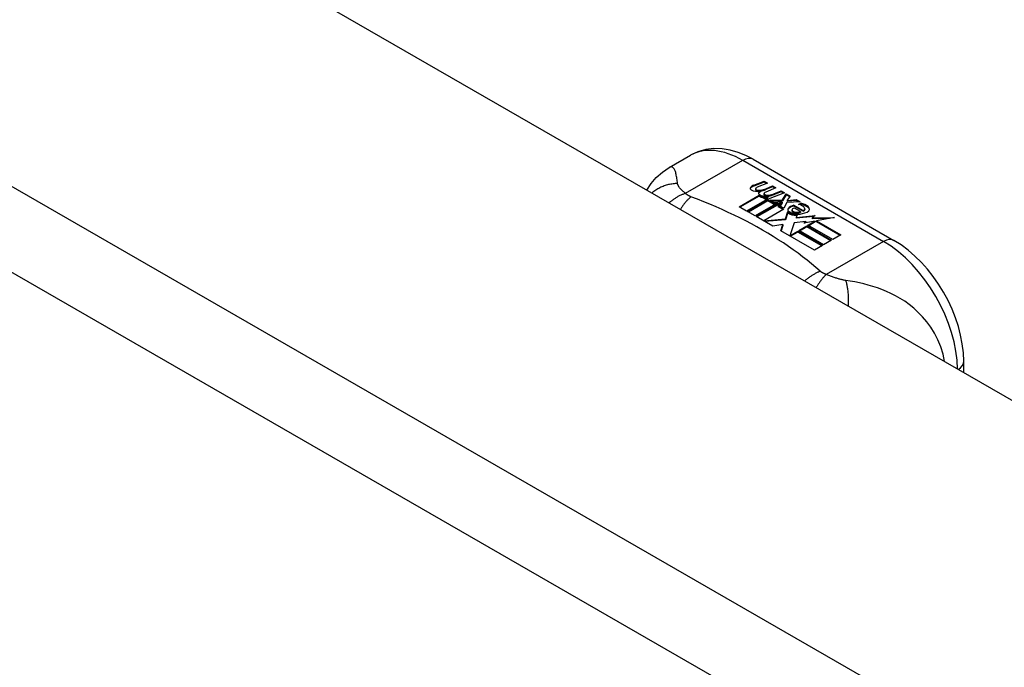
# Model space of a CAD drawing. Header units: inches. Extents: x 435.6 to 512.6, y 167.3 to 237.6.
# Tile 55 of 115: x 470.1 to 471.9, y 216.6 to 217.8. Entities that reach past the tile are written whole.
import ezdxf

# ---------------------------------------------------------------- set-up
doc = ezdxf.new("R2010")
doc.units = ezdxf.units.IN
doc.header["$MEASUREMENT"] = 0
doc.layers.add('Visible Edges(ANSI)', color=7, linetype='Continuous', lineweight=25)
doc.layers.add('Visible Tangent Edges(ANSI)', color=7, linetype='Continuous', lineweight=25)

msp = doc.modelspace()

# ---------------------------------------------------------------- linework, layer by layer
at = {"layer": 'Visible Edges(ANSI)'}
for p, q in [((436.2755, 237.6003), (474.1799, 215.7726)), ((471.3076, 217.4932), (471.3477, 217.5163)), ((471.4656, 217.5086), (471.73, 217.3563)), ((471.4669, 217.4601), (471.4862, 217.4676)), ((471.4862, 217.4659), (471.4669, 217.4584)), ((471.4924, 217.464), (471.4733, 217.4563)), ((471.4862, 217.4676), (471.4924, 217.464)), ((471.4862, 217.4676), (471.4862, 217.4659)), ((471.4907, 217.4633), (471.4862, 217.4659)), ((471.5082, 217.4549), (471.4891, 217.4472)), ((471.4895, 217.4534), (471.502, 217.4585)), ((471.502, 217.4568), (471.4895, 217.4518)), ((471.4895, 217.4534), (471.4895, 217.4518)), ((471.502, 217.4585), (471.5082, 217.4549)), ((471.502, 217.4585), (471.502, 217.4568)), ((471.5066, 217.4542), (471.502, 217.4568)), ((471.4392, 217.4195), (471.4767, 217.4411)), ((471.4767, 217.4395), (471.4406, 217.4187)), ((471.4701, 217.4533), (471.4701, 217.4517)), ((471.4767, 217.4411), (471.4767, 217.4395)), ((471.4787, 217.4505), (471.4787, 217.4489)), ((471.4787, 217.4489), (471.4787, 217.4473)), ((471.4887, 217.4383), (471.4855, 217.4368)), ((471.4855, 217.4368), (471.4913, 217.4334)), ((471.4855, 217.4368), (471.4855, 217.4351)), ((471.4899, 217.4326), (471.4855, 217.4351)), ((471.4859, 217.4442), (471.4859, 217.4425)), ((471.4886, 217.4366), (471.4935, 217.4389)), ((471.4939, 217.4335), (471.4886, 217.4366)), ((471.4935, 217.4373), (471.4901, 217.4357)), ((471.4935, 217.4389), (471.4921, 217.4397)), ((471.4935, 217.4389), (471.4935, 217.4373)), ((471.5242, 217.4457), (471.4939, 217.4335)), ((471.5055, 217.4442), (471.518, 217.4493)), ((471.518, 217.4476), (471.5055, 217.4426)), ((471.518, 217.4493), (471.5242, 217.4457)), ((471.518, 217.4493), (471.518, 217.4476)), ((471.5226, 217.445), (471.518, 217.4476)), ((471.5206, 217.4325), (471.5275, 217.4438)), ((471.5275, 217.4422), (471.5206, 217.4309)), ((471.5275, 217.4438), (471.5351, 217.4394)), ((471.5275, 217.4438), (471.5275, 217.4422)), ((471.5342, 217.4383), (471.5275, 217.4422)), ((471.5351, 217.4394), (471.5295, 217.4321)), ((471.4532, 217.4115), (471.4392, 217.4195)), ((471.4913, 217.4334), (471.4532, 217.4115)), ((471.4552, 217.4103), (471.4933, 217.4323)), ((471.4933, 217.4306), (471.4566, 217.4095)), ((471.5122, 217.427), (471.4692, 217.4023)), ((471.4712, 217.4011), (471.5176, 217.4279)), ((471.5157, 217.4251), (471.4726, 217.4003)), ((471.4933, 217.4323), (471.5038, 217.4263)), ((471.4933, 217.4323), (471.4933, 217.4306)), ((471.5038, 217.4246), (471.4933, 217.4306)), ((471.4966, 217.4319), (471.5206, 217.4325)), ((471.5044, 217.4275), (471.4966, 217.4319)), ((471.5206, 217.4309), (471.4994, 217.4303)), ((471.5038, 217.4263), (471.5122, 217.427)), ((471.5038, 217.4263), (471.5038, 217.4246)), ((471.5088, 217.4251), (471.5038, 217.4246)), ((471.5193, 217.4288), (471.5044, 217.4275)), ((471.5176, 217.4279), (471.5128, 217.421)), ((471.5128, 217.421), (471.5234, 217.4149)), ((471.5128, 217.421), (471.5128, 217.4194)), ((471.522, 217.4141), (471.5128, 217.4194)), ((471.5153, 217.4212), (471.5203, 217.4283)), ((471.5229, 217.4168), (471.5153, 217.4212)), ((471.5203, 217.4266), (471.5161, 217.4207)), ((471.5203, 217.4283), (471.5193, 217.4288)), ((471.5203, 217.4283), (471.5203, 217.4266)), ((471.5206, 217.4325), (471.5206, 217.4309)), ((471.529, 217.4278), (471.5229, 217.4168)), ((471.5538, 217.4287), (471.529, 217.4278)), ((471.5295, 217.4321), (471.5306, 217.4314)), ((471.5295, 217.4321), (471.5295, 217.4304)), ((471.5306, 217.4298), (471.5295, 217.4304)), ((471.5306, 217.4314), (471.5461, 217.433)), ((471.5461, 217.4314), (471.5306, 217.4298)), ((471.5306, 217.4314), (471.5306, 217.4298)), ((471.542, 217.4225), (471.542, 217.4209)), ((471.542, 217.4225), (471.5593, 217.4126)), ((471.5593, 217.411), (471.542, 217.4209)), ((471.5543, 217.4106), (471.543, 217.4171)), ((471.5461, 217.433), (471.5538, 217.4287)), ((471.5461, 217.433), (471.5461, 217.4314)), ((471.5511, 217.4286), (471.5461, 217.4314)), ((471.5508, 217.424), (471.5551, 217.4265)), ((471.5551, 217.4248), (471.5527, 217.4235)), ((471.5551, 217.4265), (471.5551, 217.4248)), ((471.4692, 217.4023), (471.4552, 217.4103)), ((471.5027, 217.383), (471.4712, 217.4011)), ((471.5234, 217.4149), (471.4859, 217.3933)), ((471.5263, 217.3967), (471.5306, 217.4104)), ((471.5306, 217.4088), (471.5263, 217.3951)), ((471.5306, 217.4104), (471.5306, 217.4088)), ((471.5385, 217.4136), (471.5385, 217.4119)), ((471.5485, 217.4045), (471.5464, 217.3995)), ((471.5464, 217.3995), (471.5819, 217.4029)), ((471.5795, 217.401), (471.5464, 217.3978)), ((471.5464, 217.3995), (471.5464, 217.3978)), ((471.5543, 217.4106), (471.5543, 217.4089)), ((471.5593, 217.4126), (471.5593, 217.411)), ((471.5626, 217.4158), (471.5626, 217.4142)), ((471.5819, 217.4029), (471.5762, 217.3985)), ((471.5762, 217.3985), (471.6186, 217.3991)), ((471.5762, 217.3985), (471.5762, 217.3969)), ((471.6186, 217.3991), (471.5844, 217.3929)), ((471.4859, 217.3933), (471.5263, 217.3967)), ((471.4859, 217.3933), (471.4859, 217.3926)), ((471.5263, 217.3951), (471.4874, 217.3918)), ((471.5216, 217.3863), (471.5027, 217.383)), ((471.5176, 217.3744), (471.5216, 217.3863)), ((471.5216, 217.3846), (471.518, 217.3741)), ((471.5216, 217.3863), (471.5216, 217.3846)), ((471.5263, 217.3967), (471.5263, 217.3951)), ((471.5423, 217.3896), (471.5344, 217.3651)), ((471.5648, 217.3919), (471.5423, 217.3896)), ((471.5512, 217.3747), (471.5664, 217.3835)), ((471.5664, 217.3818), (471.5527, 217.3739)), ((471.5821, 217.3925), (471.561, 217.3887)), ((471.561, 217.3887), (471.5648, 217.3919)), ((471.5648, 217.3903), (471.5634, 217.3891)), ((471.5648, 217.3919), (471.5648, 217.3903)), ((471.5664, 217.3835), (471.6129, 217.3567)), ((471.5664, 217.3835), (471.5664, 217.3818)), ((471.6115, 217.3558), (471.5664, 217.3818)), ((471.5685, 217.3847), (471.5821, 217.3925)), ((471.615, 217.3579), (471.5685, 217.3847)), ((471.5821, 217.3909), (471.5699, 217.3839)), ((471.6088, 217.3973), (471.5762, 217.3969)), ((471.5821, 217.3925), (471.5821, 217.3909)), ((471.5844, 217.3929), (471.6301, 217.3666)), ((471.5844, 217.3929), (471.5844, 217.3913)), ((471.6287, 217.3658), (471.5844, 217.3913)), ((471.5806, 217.3381), (471.5176, 217.3744)), ((471.5344, 217.3651), (471.5493, 217.3736)), ((471.5344, 217.3651), (471.5344, 217.3647)), ((471.5493, 217.372), (471.5355, 217.3641)), ((471.5493, 217.3736), (471.5958, 217.3468)), ((471.5493, 217.3736), (471.5493, 217.372)), ((471.5944, 217.346), (471.5493, 217.372)), ((471.5978, 217.3479), (471.5512, 217.3747)), ((471.6301, 217.3666), (471.615, 217.3579)), ((471.5958, 217.3468), (471.5806, 217.3381)), ((471.6129, 217.3567), (471.5978, 217.3479)), ((471.8611, 217.1079), (471.8611, 217.1293))]:
    msp.add_line(p, q, dxfattribs=at)
at = {"layer": 'Visible Edges(ANSI)', "flags": 128}
for points in [[(471.4656, 217.5086), (471.4515, 217.5159), (471.4371, 217.5217), (471.4223, 217.5259), (471.4072, 217.5284), (471.3919, 217.5289), (471.3767, 217.5271), (471.3618, 217.5229), (471.3477, 217.5163)], [(471.2661, 217.4505), (471.274, 217.4631), (471.2836, 217.4746), (471.295, 217.4847), (471.3076, 217.4932)], [(471.8611, 217.1293), (471.8604, 217.1454), (471.8585, 217.1618), (471.8553, 217.1782), (471.851, 217.1947), (471.8456, 217.2111), (471.8391, 217.2273), (471.8316, 217.2433), (471.8232, 217.2588), (471.8139, 217.2739), (471.8039, 217.2883), (471.7931, 217.302), (471.7816, 217.3149), (471.7695, 217.3269), (471.7568, 217.3379), (471.7436, 217.3477), (471.73, 217.3563)]]:
    msp.add_lwpolyline(points, dxfattribs=at)
at = {"layer": 'Visible Edges(ANSI)'}
for centre, major_axis, start_param, end_param in [((471.4667, 217.4541), (-0.007, 0), 5.820233, 7.062977), ((471.4667, 217.4524), (-0.007, 0), 5.820233, 6.078955), ((471.4776, 217.4509), (0.0192, 0), 2.164208, 2.67864), ((471.4776, 217.4493), (-0.0192, 0), 5.305801, 5.820233), ((471.4741, 217.4533), (-0.004, 0), 5.90879, 7.175095), ((471.478, 217.4524), (-0.0082, 0), 5.323118, 5.90879), ((471.4714, 217.4679), (0.031, 0), 4.949028, 5.337665), ((471.4734, 217.4578), (-0.0164, 0), 0.779792, 1.90155), ((471.4741, 217.4517), (-0.004, 0), 0, 0.89191), ((471.4768, 217.4553), (0.0084, 0), 4.033503, 4.932446), ((471.4768, 217.4536), (-0.0084, 0), 0.89191, 1.767313), ((471.4821, 217.445), (-0.00676, 0), 5.794367, 7.059467), ((471.4821, 217.4434), (-0.00676, 0), 5.794367, 6.071487), ((471.4931, 217.4416), (0.0192, 0), 2.419321, 2.652775), ((471.4931, 217.44), (-0.0192, 0), 5.560914, 5.794367), ((471.4883, 217.4475), (0.016, 0), 3.905964, 4.740051), ((471.4883, 217.4459), (-0.016, 0), 0.764371, 1.402544), ((471.4887, 217.4487), (-0.016, 0), 0.776281, 1.787416), ((471.4714, 217.4663), (-0.031, 0), 1.80809, 2.196072), ((471.4899, 217.4442), (-0.004, 0), 5.908937, 7.173827), ((471.4899, 217.4425), (-0.004, 0), 0, 0.890642), ((471.4938, 217.4433), (-0.0082, 0), 5.323254, 5.908937), ((471.4927, 217.4461), (0.0084, 0), 4.032234, 4.932287), ((471.4927, 217.4445), (-0.0084, 0), 0.890642, 1.484281), ((471.4927, 217.4445), (-0.0084, 0), 1.514337, 1.790695), ((471.4877, 217.4588), (0.031, 0), 4.932287, 5.323254), ((471.4877, 217.4572), (-0.031, 0), 1.790695, 2.181662), ((471.5407, 217.4142), (-0.0101, 0), 5.913952, 6.982716), ((471.5488, 217.4124), (-0.0188, 0), 5.081623, 5.913952), ((471.5488, 217.4108), (-0.0188, 0), 5.081623, 5.913952), ((471.5448, 217.4136), (-0.00637, 0), 4.999578, 6.390788), ((471.543, 217.4131), (0.0205, 0), 0.343453, 1.17916), ((471.5363, 217.4058), (0.0405, 0), 0.638101, 1.087938), ((471.5363, 217.4042), (-0.0405, 0), 3.779694, 4.229531), ((471.5562, 217.4158), (0.0064, 0), 5.210263, 6.626638), ((471.5582, 217.4152), (0.0132, 0), 5.437829, 6.921287), ((471.5582, 217.4135), (0.0132, 0), 0.108138, 0.638101), ((471.5492, 217.4171), (0.022, 0), 3.701478, 4.680599), ((471.5492, 217.4155), (-0.022, 0), 0.559885, 1.507168), ((471.5407, 217.4126), (-0.0101, 0), 5.913952, 6.142632), ((471.5492, 217.4171), (-0.0199, 0), 0.617996, 1.556283), ((471.5458, 217.4136), (-0.0073, 0), 0.107602, 1.123637), ((471.5448, 217.4119), (-0.00637, 0), 0, 0.107602), ((471.5458, 217.412), (-0.0073, 0), 0.107602, 1.123637), ((471.5474, 217.4157), (0.0112, 0), 4.26523, 5.375571), ((471.5474, 217.414), (0.0112, 0), 4.26523, 5.375571), ((471.5493, 217.4209), (-0.0265, 0), 1.556283, 2.296236), ((471.5562, 217.4142), (0.0064, 0), 5.210263, 6.283185)]:
    msp.add_ellipse(centre, major_axis=major_axis, ratio=0.575862, start_param=start_param, end_param=end_param, dxfattribs=at)
at = {"layer": 'Visible Tangent Edges(ANSI)'}
for p, q in [((435.685, 237.2603), (473.5895, 215.4326)), ((473.5195, 215.3113), (435.615, 237.1391)), ((471.3384, 217.4448), (471.4459, 217.5067)), ((471.4459, 217.5067), (471.7104, 217.3544)), ((471.4604, 217.4559), (471.4604, 217.4542)), ((471.4669, 217.4601), (471.4669, 217.4584)), ((471.4716, 217.4515), (471.4716, 217.4499)), ((471.4761, 217.4468), (471.4761, 217.4452)), ((471.4874, 217.4424), (471.4874, 217.4408)), ((471.4945, 217.4414), (471.4945, 217.4398)), ((471.5055, 217.4442), (471.5055, 217.4426)), ((471.5313, 217.4164), (471.5313, 217.4147)), ((471.5688, 217.4197), (471.5688, 217.4181)), ((471.5385, 217.4132), (471.5385, 217.4115)), ((471.5426, 217.4098), (471.5426, 217.4082)), ((471.7104, 217.3544), (471.6028, 217.2925))]:
    msp.add_line(p, q, dxfattribs=at)
at = {"layer": 'Visible Tangent Edges(ANSI)', "flags": 128}
for points in [[(471.3235, 217.4631), (471.3232, 217.4655), (471.3229, 217.4679), (471.3226, 217.4702), (471.3223, 217.4724), (471.3219, 217.4746), (471.3216, 217.4766), (471.3212, 217.4786), (471.3209, 217.4804), (471.3204, 217.4822), (471.32, 217.4839), (471.3195, 217.4855), (471.3189, 217.487), (471.3183, 217.4884), (471.3177, 217.4897), (471.317, 217.4909), (471.3162, 217.4919), (471.3154, 217.4927), (471.3145, 217.4934), (471.3135, 217.4939), (471.3125, 217.4942), (471.3114, 217.4944), (471.3102, 217.4942), (471.3089, 217.4939), (471.3076, 217.4932)], [(471.3235, 217.4631), (471.3214, 217.463), (471.3193, 217.4629), (471.3172, 217.4627), (471.3151, 217.4625), (471.313, 217.4622), (471.3108, 217.4619), (471.3087, 217.4615), (471.3066, 217.461), (471.3045, 217.4605), (471.3024, 217.4599), (471.3003, 217.4593), (471.2982, 217.4585), (471.2962, 217.4578), (471.2941, 217.4569), (471.2921, 217.456), (471.2901, 217.4551), (471.2881, 217.454), (471.2862, 217.4529), (471.2843, 217.4518), (471.2824, 217.4506), (471.2806, 217.4493), (471.2788, 217.448), (471.2771, 217.4466), (471.2754, 217.4452)], [(471.3384, 217.4448), (471.3372, 217.4457), (471.3361, 217.4466), (471.3351, 217.4475), (471.334, 217.4483), (471.333, 217.4492), (471.3321, 217.4501), (471.3312, 217.451), (471.3303, 217.4518), (471.3295, 217.4527), (471.3287, 217.4535), (471.328, 217.4543), (471.3273, 217.4552), (471.3267, 217.456), (471.3262, 217.4567), (471.3257, 217.4573), (471.3253, 217.458), (471.325, 217.4587), (471.3246, 217.4593), (471.3244, 217.46), (471.3241, 217.4606), (471.3239, 217.4612), (471.3237, 217.4619), (471.3236, 217.4625), (471.3235, 217.4631)], [(471.3384, 217.4448), (471.3371, 217.4443), (471.3358, 217.4438), (471.3346, 217.4434), (471.3333, 217.4428), (471.332, 217.4423), (471.3307, 217.4417), (471.3294, 217.4411), (471.3281, 217.4405), (471.3268, 217.4398), (471.3255, 217.4392), (471.3242, 217.4385), (471.3229, 217.4377), (471.3216, 217.437), (471.3203, 217.4362), (471.319, 217.4353), (471.3177, 217.4345), (471.3164, 217.4336), (471.3151, 217.4327), (471.3138, 217.4318), (471.3125, 217.4308), (471.3113, 217.4298), (471.31, 217.4288), (471.3087, 217.4278), (471.3075, 217.4267)], [(471.3487, 217.4382), (471.3479, 217.4376), (471.3471, 217.4368), (471.3463, 217.4361), (471.3454, 217.4353), (471.3446, 217.4346), (471.3438, 217.4337), (471.3429, 217.4329), (471.3421, 217.432), (471.3412, 217.4311), (471.3404, 217.4302), (471.3395, 217.4292), (471.3387, 217.4283), (471.3379, 217.4273), (471.337, 217.4262), (471.3362, 217.4252), (471.3353, 217.4241), (471.3345, 217.423), (471.3336, 217.4218), (471.3328, 217.4207), (471.332, 217.4195), (471.3311, 217.4183), (471.3303, 217.4171), (471.3295, 217.4158), (471.3287, 217.4145)], [(471.3487, 217.4382), (471.3482, 217.4384), (471.3477, 217.4387), (471.3472, 217.4389), (471.3468, 217.4391), (471.3463, 217.4393), (471.3458, 217.4396), (471.3453, 217.4398), (471.3449, 217.44), (471.3444, 217.4403), (471.344, 217.4405), (471.3436, 217.4408), (471.3431, 217.4411), (471.3427, 217.4413), (471.3423, 217.4416), (471.3419, 217.4419), (471.3415, 217.4422), (471.341, 217.4425), (471.3406, 217.4428), (471.3402, 217.4431), (471.3398, 217.4434), (471.3395, 217.4437), (471.3391, 217.4441), (471.3387, 217.4444), (471.3384, 217.4448)], [(471.5915, 217.2984), (471.5835, 217.3053), (471.5754, 217.3122), (471.567, 217.3189), (471.5585, 217.3256), (471.5498, 217.3322), (471.5408, 217.3387), (471.5317, 217.3451), (471.5223, 217.3515), (471.5128, 217.3577), (471.503, 217.3638), (471.4931, 217.3698), (471.483, 217.3757), (471.4727, 217.3816), (471.4623, 217.3873), (471.4516, 217.3929), (471.4408, 217.3984), (471.4299, 217.4038), (471.4187, 217.409), (471.4074, 217.4142), (471.396, 217.4192), (471.3844, 217.4241), (471.3726, 217.4289), (471.3607, 217.4336), (471.3487, 217.4382)], [(471.5915, 217.2984), (471.5904, 217.2979), (471.5892, 217.2974), (471.588, 217.2969), (471.5868, 217.2964), (471.5856, 217.2958), (471.5844, 217.2952), (471.5832, 217.2945), (471.582, 217.2939), (471.5807, 217.2932), (471.5795, 217.2925), (471.5783, 217.2918), (471.577, 217.291), (471.5758, 217.2902), (471.5746, 217.2894), (471.5733, 217.2886), (471.5721, 217.2877), (471.5709, 217.2868), (471.5696, 217.2859), (471.5684, 217.285), (471.5672, 217.2841), (471.5659, 217.2831), (471.5647, 217.2821), (471.5635, 217.281), (471.5623, 217.28)], [(471.6028, 217.2925), (471.6021, 217.2917), (471.6014, 217.291), (471.6006, 217.2902), (471.5998, 217.2893), (471.5991, 217.2885), (471.5983, 217.2876), (471.5975, 217.2867), (471.5967, 217.2858), (471.596, 217.2849), (471.5952, 217.2839), (471.5944, 217.2829), (471.5936, 217.2819), (471.5928, 217.2808), (471.592, 217.2797), (471.5911, 217.2786), (471.5903, 217.2775), (471.5895, 217.2763), (471.5887, 217.2751), (471.5879, 217.2739), (471.5871, 217.2727), (471.5863, 217.2715), (471.5855, 217.2702), (471.5847, 217.2689), (471.5839, 217.2676)], [(471.6028, 217.2925), (471.6022, 217.2927), (471.6017, 217.2929), (471.6011, 217.2931), (471.6005, 217.2933), (471.6, 217.2935), (471.5994, 217.2938), (471.5989, 217.294), (471.5984, 217.2942), (471.5979, 217.2945), (471.5974, 217.2947), (471.5969, 217.2949), (471.5964, 217.2952), (471.596, 217.2954), (471.5955, 217.2957), (471.5951, 217.2959), (471.5947, 217.2962), (471.5942, 217.2965), (471.5938, 217.2967), (471.5934, 217.297), (471.593, 217.2973), (471.5926, 217.2976), (471.5923, 217.2978), (471.5919, 217.2981), (471.5915, 217.2984)], [(471.6395, 217.2811), (471.6382, 217.2813), (471.6368, 217.2815), (471.6355, 217.2818), (471.6341, 217.2821), (471.6328, 217.2824), (471.6314, 217.2827), (471.63, 217.283), (471.6286, 217.2834), (471.6272, 217.2838), (471.6258, 217.2842), (471.6243, 217.2846), (471.6227, 217.2851), (471.621, 217.2856), (471.6193, 217.2862), (471.6176, 217.2868), (471.616, 217.2873), (471.6143, 217.288), (471.6126, 217.2886), (471.611, 217.2892), (471.6093, 217.2898), (471.6077, 217.2905), (471.606, 217.2911), (471.6044, 217.2918), (471.6028, 217.2925)], [(471.8252, 217.1286), (471.8222, 217.1428), (471.818, 217.1566), (471.8126, 217.1696), (471.8063, 217.1818), (471.7993, 217.1931), (471.7918, 217.2034), (471.7838, 217.2128), (471.7756, 217.2212), (471.7673, 217.2289), (471.7588, 217.2357), (471.7502, 217.2419), (471.7416, 217.2474), (471.7331, 217.2523), (471.7245, 217.2567), (471.7159, 217.2606), (471.7074, 217.2641), (471.6989, 217.2672), (471.6904, 217.2699), (471.6819, 217.2724), (471.6735, 217.2746), (471.6651, 217.2765), (471.6566, 217.2782), (471.648, 217.2798), (471.6395, 217.2811)], [(471.6395, 217.2811), (471.6399, 217.2796), (471.6403, 217.278), (471.6407, 217.2764), (471.6411, 217.2748), (471.6414, 217.2731), (471.6418, 217.2713), (471.6421, 217.2695), (471.6424, 217.2677), (471.6427, 217.2658), (471.6429, 217.2638), (471.6432, 217.2618), (471.6434, 217.2598), (471.6436, 217.2577), (471.6438, 217.2556), (471.6439, 217.2534), (471.644, 217.2512), (471.6441, 217.249), (471.6442, 217.2468), (471.6443, 217.2445), (471.6443, 217.2422), (471.6443, 217.2399), (471.6443, 217.2375), (471.6443, 217.2352), (471.6442, 217.2328)]]:
    msp.add_lwpolyline(points, dxfattribs=at)
at = {"layer": 'Visible Tangent Edges(ANSI)'}
for centre, major_axis, ratio, start_param, end_param in [((471.4459, 217.3457), (-0.0982, 0.1706), 0.578093, 5.499721, 6.283185), ((471.4459, 217.4745), (0.0196, 0.0341), 0.578093, 0, 0.783464), ((471.7104, 217.3222), (0.0196, 0.0341), 0.578093, 0, 0.783464), ((471.7104, 217.1934), (0.0982, -0.1706), 0.578093, 0.795218, 2.358128), ((471.8217, 217.1293), (0.0394, 0), 0.575862, 5.537379, 6.283185)]:
    msp.add_ellipse(centre, major_axis=major_axis, ratio=ratio, start_param=start_param, end_param=end_param, dxfattribs=at)

doc.saveas('drawing.dxf')
